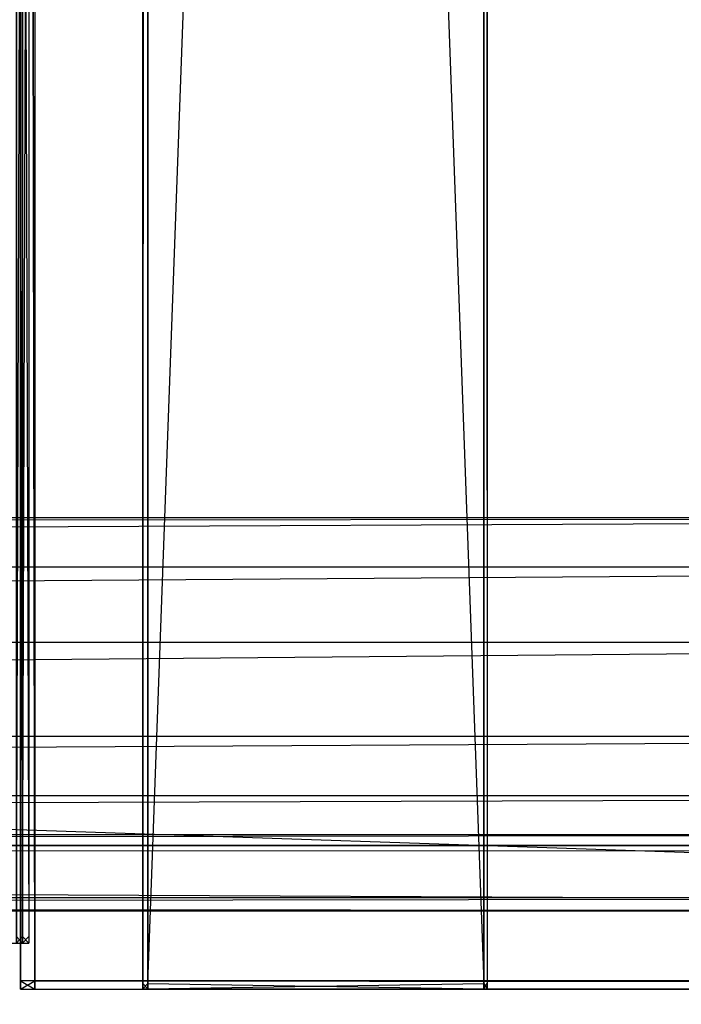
# Model space of a CAD drawing. Extents: x 0 to 1.6, y -0.5 to 0.
# Tile 78 of 182: x 0.4117 to 0.4411, y -0.4783 to -0.4346. Entities that reach past the tile are written whole.
import ezdxf

# ---------------------------------------------------------------- set-up
doc = ezdxf.new("R2010")
doc.units = 0
for name, color, linetype in [('L29_REGALELEMENT_0', 7, 'CONTINUOUS'), ('L34_KORPUS3_2', 7, 'CONTINUOUS'), ('L38_KORPUS2_2___REPLACEMTFOREMP', 7, 'CONTINUOUS'), ('L39_KORPUS2_3___REPLACEMTFOREMP', 7, 'CONTINUOUS'), ('L43_KORPUS2_5___REPLACEMTFOREMP', 7, 'CONTINUOUS'), ('L45_ABDECKPL_0___REPLACEMTFOREM', 7, 'CONTINUOUS')]:
    doc.layers.add(name, color=color, linetype=linetype)

msp = doc.modelspace()

# ---------------------------------------------------------------- linework, layer by layer
at = {"layer": 'L29_REGALELEMENT_0', "color": 40}
for points, invisible_edges in [([(0.411843, -0.475308, 0.347706), (0.411565, -0.3874, 0.347706), (0.411565, -0.475308, 0.347706), (0.411843, -0.475308, 0.347706)], 13), ([(0.411565, -0.3874, 0.347706), (0.411843, -0.475308, 0.347706), (0.411843, -0.3874, 0.347706), (0.411565, -0.3874, 0.347706)], 14), ([(0.411843, -0.3874, 0.007706), (0.411565, -0.475308, 0.007706), (0.411565, -0.3874, 0.007706), (0.411843, -0.3874, 0.007706)], 13), ([(0.411565, -0.475308, 0.007706), (0.411843, -0.3874, 0.007706), (0.411843, -0.475308, 0.007706), (0.411565, -0.475308, 0.007706)], 14), ([(0.412118, -0.475308, 0.347706), (0.411843, -0.3874, 0.347706), (0.411843, -0.475308, 0.347706), (0.412118, -0.475308, 0.347706)], 13), ([(0.411843, -0.3874, 0.347706), (0.412118, -0.475308, 0.347706), (0.412118, -0.3874, 0.347706), (0.411843, -0.3874, 0.347706)], 14), ([(0.412118, -0.3874, 0.007706), (0.411843, -0.475308, 0.007706), (0.411843, -0.3874, 0.007706), (0.412118, -0.3874, 0.007706)], 13), ([(0.411843, -0.475308, 0.007706), (0.412118, -0.3874, 0.007706), (0.412118, -0.475308, 0.007706), (0.411843, -0.475308, 0.007706)], 14), ([(0.412118, -0.475308, 0.007706), (0.412118, -0.3874, 0.008062), (0.412118, -0.475308, 0.008062), (0.412118, -0.475308, 0.007706)], 13), ([(0.412118, -0.3874, 0.008062), (0.412118, -0.475308, 0.007706), (0.412118, -0.3874, 0.007706), (0.412118, -0.3874, 0.008062)], 14), ([(0.412118, -0.475308, 0.008062), (0.412118, -0.3874, 0.34747), (0.412118, -0.475308, 0.34747), (0.412118, -0.475308, 0.008062)], 13), ([(0.412118, -0.3874, 0.34747), (0.412118, -0.475308, 0.008062), (0.412118, -0.3874, 0.008062), (0.412118, -0.3874, 0.34747)], 14), ([(0.412118, -0.475308, 0.34747), (0.412118, -0.3874, 0.347706), (0.412118, -0.475308, 0.347706), (0.412118, -0.475308, 0.34747)], 13), ([(0.412118, -0.3874, 0.347706), (0.412118, -0.475308, 0.34747), (0.412118, -0.3874, 0.34747), (0.412118, -0.3874, 0.347706)], 14), ([(0.411843, -0.475308, 0.007706), (0.411565, -0.475609, 0.007706), (0.411565, -0.475308, 0.007706), (0.411843, -0.475308, 0.007706)], 13), ([(0.411565, -0.475609, 0.007706), (0.411843, -0.475308, 0.007706), (0.411843, -0.475609, 0.007706), (0.411565, -0.475609, 0.007706)], 14), ([(0.411843, -0.475609, 0.347706), (0.411565, -0.475308, 0.347706), (0.411565, -0.475609, 0.347706), (0.411843, -0.475609, 0.347706)], 13), ([(0.411565, -0.475308, 0.347706), (0.411843, -0.475609, 0.347706), (0.411843, -0.475308, 0.347706), (0.411565, -0.475308, 0.347706)], 14), ([(0.412118, -0.475308, 0.007706), (0.411843, -0.475609, 0.007706), (0.411843, -0.475308, 0.007706), (0.412118, -0.475308, 0.007706)], 13), ([(0.411843, -0.475609, 0.007706), (0.412118, -0.475308, 0.007706), (0.412118, -0.475609, 0.007706), (0.411843, -0.475609, 0.007706)], 14), ([(0.412118, -0.475609, 0.347706), (0.411843, -0.475308, 0.347706), (0.411843, -0.475609, 0.347706), (0.412118, -0.475609, 0.347706)], 13), ([(0.411843, -0.475308, 0.347706), (0.412118, -0.475609, 0.347706), (0.412118, -0.475308, 0.347706), (0.411843, -0.475308, 0.347706)], 14), ([(0.412118, -0.475609, 0.007706), (0.412118, -0.475308, 0.008062), (0.412118, -0.475609, 0.008062), (0.412118, -0.475609, 0.007706)], 13), ([(0.412118, -0.475308, 0.008062), (0.412118, -0.475609, 0.007706), (0.412118, -0.475308, 0.007706), (0.412118, -0.475308, 0.008062)], 14), ([(0.412118, -0.475609, 0.008062), (0.412118, -0.475308, 0.34747), (0.412118, -0.475609, 0.34747), (0.412118, -0.475609, 0.008062)], 13), ([(0.412118, -0.475308, 0.34747), (0.412118, -0.475609, 0.008062), (0.412118, -0.475308, 0.008062), (0.412118, -0.475308, 0.34747)], 14), ([(0.412118, -0.475609, 0.34747), (0.412118, -0.475308, 0.347706), (0.412118, -0.475609, 0.347706), (0.412118, -0.475609, 0.34747)], 13), ([(0.412118, -0.475308, 0.347706), (0.412118, -0.475609, 0.34747), (0.412118, -0.475308, 0.34747), (0.412118, -0.475308, 0.347706)], 14), ([(0.411977, -0.475609, 0.347566), (0.408584, -0.475609, 0.344454), (0.408854, -0.475609, 0.344454), (0.411977, -0.475609, 0.347566)], 13), ([(0.408584, -0.475609, 0.344454), (0.411977, -0.475609, 0.347566), (0.411703, -0.475609, 0.347566), (0.408584, -0.475609, 0.344454)], 14), ([(0.408854, -0.475609, 0.011089), (0.411703, -0.475609, 0.007852), (0.411977, -0.475609, 0.007852), (0.408854, -0.475609, 0.011089)], 13), ([(0.411977, -0.475609, 0.34733), (0.408854, -0.475609, 0.344454), (0.408854, -0.475609, 0.344223), (0.411977, -0.475609, 0.34733)], 13), ([(0.408854, -0.475609, 0.344454), (0.411977, -0.475609, 0.34733), (0.411977, -0.475609, 0.347566), (0.408854, -0.475609, 0.344454)], 14), ([(0.411977, -0.475609, 0.34733), (0.408854, -0.475609, 0.011438), (0.411977, -0.475609, 0.008208), (0.411977, -0.475609, 0.34733)], 13), ([(0.408854, -0.475609, 0.011438), (0.411977, -0.475609, 0.34733), (0.408854, -0.475609, 0.344223), (0.408854, -0.475609, 0.011438)], 14), ([(0.411977, -0.475609, 0.008208), (0.408854, -0.475609, 0.011089), (0.411977, -0.475609, 0.007852), (0.411977, -0.475609, 0.008208)], 13), ([(0.408854, -0.475609, 0.011089), (0.411977, -0.475609, 0.008208), (0.408854, -0.475609, 0.011438), (0.408854, -0.475609, 0.011089)], 14), ([(0.411843, -0.475609, 0.347706), (0.411424, -0.475609, 0.347566), (0.411703, -0.475609, 0.347566), (0.411843, -0.475609, 0.347706)], 13), ([(0.411424, -0.475609, 0.347566), (0.411843, -0.475609, 0.347706), (0.411565, -0.475609, 0.347706), (0.411424, -0.475609, 0.347566)], 14), ([(0.411703, -0.475609, 0.007852), (0.411565, -0.475609, 0.007706), (0.411843, -0.475609, 0.007706), (0.411703, -0.475609, 0.007852)], 13), ([(0.412118, -0.475609, 0.347706), (0.411703, -0.475609, 0.347566), (0.411977, -0.475609, 0.347566), (0.412118, -0.475609, 0.347706)], 13), ([(0.411703, -0.475609, 0.347566), (0.412118, -0.475609, 0.347706), (0.411843, -0.475609, 0.347706), (0.411703, -0.475609, 0.347566)], 14), ([(0.411843, -0.475609, 0.007706), (0.411977, -0.475609, 0.007852), (0.411703, -0.475609, 0.007852), (0.411843, -0.475609, 0.007706)], 14), ([(0.411977, -0.475609, 0.007852), (0.411843, -0.475609, 0.007706), (0.412118, -0.475609, 0.007706), (0.411977, -0.475609, 0.007852)], 13), ([(0.412118, -0.475609, 0.008062), (0.411977, -0.475609, 0.007852), (0.412118, -0.475609, 0.007706), (0.412118, -0.475609, 0.008062)], 13), ([(0.411977, -0.475609, 0.007852), (0.412118, -0.475609, 0.008062), (0.411977, -0.475609, 0.008208), (0.411977, -0.475609, 0.007852)], 14), ([(0.412118, -0.475609, 0.34747), (0.411977, -0.475609, 0.008208), (0.412118, -0.475609, 0.008062), (0.412118, -0.475609, 0.34747)], 13), ([(0.411977, -0.475609, 0.008208), (0.412118, -0.475609, 0.34747), (0.411977, -0.475609, 0.34733), (0.411977, -0.475609, 0.008208)], 14), ([(0.412118, -0.475609, 0.34747), (0.411977, -0.475609, 0.347566), (0.411977, -0.475609, 0.34733), (0.412118, -0.475609, 0.34747)], 13), ([(0.411977, -0.475609, 0.347566), (0.412118, -0.475609, 0.34747), (0.412118, -0.475609, 0.347706), (0.411977, -0.475609, 0.347566)], 14)]:
    msp.add_3dface(points, dxfattribs=dict(at, invisible_edges=invisible_edges))
at = {"layer": 'L34_KORPUS3_2', "color": 8}
for points, invisible_edges in [([(0.002909, -0.497407), (0.002912, -0.000595), (0.9, -0.497407), (0.002909, -0.497407)], 15), ([(0.002912, -0.000597, 0.00769), (0.002909, -0.497405, 0.00769), (0.9, -0.497405, 0.00769), (0.002912, -0.000597, 0.00769)], 15), ([(0.9, -0.497407), (0.002912, -0.000595), (0.9, -0.000595), (0.9, -0.497407)], 15), ([(0.002912, -0.000597, 0.00769), (0.9, -0.497405, 0.00769), (0.9, -0.000597, 0.00769), (0.002912, -0.000597, 0.00769)], 11)]:
    msp.add_3dface(points, dxfattribs=dict(at, invisible_edges=invisible_edges))
at = {"layer": 'L38_KORPUS2_2___REPLACEMTFOREMP', "color": 250}
for points, invisible_edges in [([(0.417181, -0.068371, 0.007402), (0.417181, -0.4774, 0.00703), (0.417181, -0.4774, 0.007402), (0.417181, -0.068371, 0.007402)], 13), ([(0.417181, -0.4774, 0.00703), (0.417181, -0.068371, 0.007402), (0.417181, -0.068371, 0.00703), (0.417181, -0.4774, 0.00703)], 14), ([(0.417181, -0.068371, 0.466835), (0.417181, -0.4774, 0.007402), (0.417181, -0.4774, 0.466835), (0.417181, -0.068371, 0.466835)], 13), ([(0.417181, -0.4774, 0.007402), (0.417181, -0.068371, 0.466835), (0.417181, -0.068371, 0.007402), (0.417181, -0.4774, 0.007402)], 14), ([(0.417409, -0.4774, 0.467272), (0.417181, -0.068371, 0.467272), (0.417181, -0.4774, 0.467272), (0.417409, -0.4774, 0.467272)], 13), ([(0.417181, -0.068371, 0.467272), (0.417409, -0.4774, 0.467272), (0.417409, -0.068371, 0.467272), (0.417181, -0.068371, 0.467272)], 14), ([(0.417409, -0.068371, 0.00703), (0.417181, -0.4774, 0.00703), (0.417181, -0.068371, 0.00703), (0.417409, -0.068371, 0.00703)], 13), ([(0.417181, -0.4774, 0.00703), (0.417409, -0.068371, 0.00703), (0.417409, -0.4774, 0.00703), (0.417181, -0.4774, 0.00703)], 14), ([(0.417181, -0.068371, 0.467272), (0.417181, -0.4774, 0.466835), (0.417181, -0.4774, 0.467272), (0.417181, -0.068371, 0.467272)], 13), ([(0.417181, -0.4774, 0.466835), (0.417181, -0.068371, 0.467272), (0.417181, -0.068371, 0.466835), (0.417181, -0.4774, 0.466835)], 14), ([(0.432327, -0.068371, 0.00703), (0.417409, -0.4774, 0.00703), (0.417409, -0.068371, 0.00703), (0.432327, -0.068371, 0.00703)], 13), ([(0.417409, -0.4774, 0.00703), (0.432327, -0.068371, 0.00703), (0.432327, -0.4774, 0.00703), (0.417409, -0.4774, 0.00703)], 14), ([(0.432327, -0.4774, 0.467272), (0.417409, -0.068371, 0.467272), (0.417409, -0.4774, 0.467272), (0.432327, -0.4774, 0.467272)], 13), ([(0.417409, -0.068371, 0.467272), (0.432327, -0.4774, 0.467272), (0.432327, -0.068371, 0.467272), (0.417409, -0.068371, 0.467272)], 14), ([(0.432472, -0.068371, 0.00703), (0.432327, -0.4774, 0.00703), (0.432327, -0.068371, 0.00703), (0.432472, -0.068371, 0.00703)], 13), ([(0.432327, -0.4774, 0.00703), (0.432472, -0.068371, 0.00703), (0.432472, -0.4774, 0.00703), (0.432327, -0.4774, 0.00703)], 14), ([(0.432472, -0.4774, 0.467272), (0.432327, -0.068371, 0.467272), (0.432327, -0.4774, 0.467272), (0.432472, -0.4774, 0.467272)], 13), ([(0.432327, -0.068371, 0.467272), (0.432472, -0.4774, 0.467272), (0.432472, -0.068371, 0.467272), (0.432327, -0.068371, 0.467272)], 14), ([(0.432472, -0.4774, 0.00703), (0.432472, -0.068371, 0.007402), (0.432472, -0.4774, 0.007402), (0.432472, -0.4774, 0.00703)], 13), ([(0.432472, -0.068371, 0.007402), (0.432472, -0.4774, 0.00703), (0.432472, -0.068371, 0.00703), (0.432472, -0.068371, 0.007402)], 14), ([(0.432472, -0.4774, 0.007402), (0.432472, -0.068371, 0.466835), (0.432472, -0.4774, 0.466835), (0.432472, -0.4774, 0.007402)], 13), ([(0.432472, -0.068371, 0.466835), (0.432472, -0.4774, 0.007402), (0.432472, -0.068371, 0.007402), (0.432472, -0.068371, 0.466835)], 14), ([(0.432472, -0.4774, 0.466835), (0.432472, -0.068371, 0.467272), (0.432472, -0.4774, 0.467272), (0.432472, -0.4774, 0.466835)], 13), ([(0.432472, -0.068371, 0.467272), (0.432472, -0.4774, 0.466835), (0.432472, -0.068371, 0.466835), (0.432472, -0.068371, 0.467272)], 14), ([(0.417181, -0.4774, 0.007402), (0.417181, -0.477644, 0.00703), (0.417181, -0.477644, 0.007402), (0.417181, -0.4774, 0.007402)], 13), ([(0.417181, -0.477644, 0.00703), (0.417181, -0.4774, 0.007402), (0.417181, -0.4774, 0.00703), (0.417181, -0.477644, 0.00703)], 14), ([(0.417181, -0.4774, 0.466835), (0.417181, -0.477644, 0.007402), (0.417181, -0.477644, 0.466835), (0.417181, -0.4774, 0.466835)], 13), ([(0.417181, -0.477644, 0.007402), (0.417181, -0.4774, 0.466835), (0.417181, -0.4774, 0.007402), (0.417181, -0.477644, 0.007402)], 14), ([(0.417181, -0.4774, 0.467272), (0.417181, -0.477644, 0.466835), (0.417181, -0.477644, 0.467272), (0.417181, -0.4774, 0.467272)], 13), ([(0.417181, -0.477644, 0.466835), (0.417181, -0.4774, 0.467272), (0.417181, -0.4774, 0.466835), (0.417181, -0.477644, 0.466835)], 14), ([(0.417409, -0.4774, 0.00703), (0.417181, -0.477644, 0.00703), (0.417181, -0.4774, 0.00703), (0.417409, -0.4774, 0.00703)], 13), ([(0.417181, -0.477644, 0.00703), (0.417409, -0.4774, 0.00703), (0.417409, -0.477644, 0.00703), (0.417181, -0.477644, 0.00703)], 14), ([(0.417409, -0.477644, 0.467272), (0.417181, -0.4774, 0.467272), (0.417181, -0.477644, 0.467272), (0.417409, -0.477644, 0.467272)], 13), ([(0.417181, -0.4774, 0.467272), (0.417409, -0.477644, 0.467272), (0.417409, -0.4774, 0.467272), (0.417181, -0.4774, 0.467272)], 14), ([(0.432327, -0.477644, 0.467272), (0.417409, -0.4774, 0.467272), (0.417409, -0.477644, 0.467272), (0.432327, -0.477644, 0.467272)], 13), ([(0.417409, -0.4774, 0.467272), (0.432327, -0.477644, 0.467272), (0.432327, -0.4774, 0.467272), (0.417409, -0.4774, 0.467272)], 14), ([(0.432327, -0.4774, 0.00703), (0.417409, -0.477644, 0.00703), (0.417409, -0.4774, 0.00703), (0.432327, -0.4774, 0.00703)], 13), ([(0.417409, -0.477644, 0.00703), (0.432327, -0.4774, 0.00703), (0.432327, -0.477644, 0.00703), (0.417409, -0.477644, 0.00703)], 14), ([(0.432472, -0.477644, 0.467272), (0.432327, -0.4774, 0.467272), (0.432327, -0.477644, 0.467272), (0.432472, -0.477644, 0.467272)], 13), ([(0.432327, -0.4774, 0.467272), (0.432472, -0.477644, 0.467272), (0.432472, -0.4774, 0.467272), (0.432327, -0.4774, 0.467272)], 14), ([(0.432472, -0.4774, 0.00703), (0.432327, -0.477644, 0.00703), (0.432327, -0.4774, 0.00703), (0.432472, -0.4774, 0.00703)], 13), ([(0.432327, -0.477644, 0.00703), (0.432472, -0.4774, 0.00703), (0.432472, -0.477644, 0.00703), (0.432327, -0.477644, 0.00703)], 14), ([(0.432472, -0.477644, 0.00703), (0.432472, -0.4774, 0.007402), (0.432472, -0.477644, 0.007402), (0.432472, -0.477644, 0.00703)], 13), ([(0.432472, -0.4774, 0.007402), (0.432472, -0.477644, 0.00703), (0.432472, -0.4774, 0.00703), (0.432472, -0.4774, 0.007402)], 14), ([(0.432472, -0.477644, 0.007402), (0.432472, -0.4774, 0.466835), (0.432472, -0.477644, 0.466835), (0.432472, -0.477644, 0.007402)], 13), ([(0.432472, -0.4774, 0.466835), (0.432472, -0.477644, 0.007402), (0.432472, -0.4774, 0.007402), (0.432472, -0.4774, 0.466835)], 14), ([(0.432472, -0.477644, 0.466835), (0.432472, -0.4774, 0.467272), (0.432472, -0.477644, 0.467272), (0.432472, -0.477644, 0.466835)], 13), ([(0.432472, -0.4774, 0.467272), (0.432472, -0.477644, 0.466835), (0.432472, -0.4774, 0.466835), (0.432472, -0.4774, 0.467272)], 14), ([(0.417409, -0.477644, 0.007402), (0.417181, -0.477644, 0.00703), (0.417409, -0.477644, 0.00703), (0.417409, -0.477644, 0.007402)], 13), ([(0.417181, -0.477644, 0.00703), (0.417409, -0.477644, 0.007402), (0.417181, -0.477644, 0.007402), (0.417181, -0.477644, 0.00703)], 14), ([(0.417409, -0.477644, 0.466835), (0.417181, -0.477644, 0.007402), (0.417409, -0.477644, 0.007402), (0.417409, -0.477644, 0.466835)], 13), ([(0.417181, -0.477644, 0.007402), (0.417409, -0.477644, 0.466835), (0.417181, -0.477644, 0.466835), (0.417181, -0.477644, 0.007402)], 14), ([(0.417409, -0.477644, 0.467272), (0.417181, -0.477644, 0.466835), (0.417409, -0.477644, 0.466835), (0.417409, -0.477644, 0.467272)], 13), ([(0.417181, -0.477644, 0.466835), (0.417409, -0.477644, 0.467272), (0.417181, -0.477644, 0.467272), (0.417181, -0.477644, 0.466835)], 14), ([(0.432327, -0.477644, 0.007402), (0.417409, -0.477644, 0.00703), (0.432327, -0.477644, 0.00703), (0.432327, -0.477644, 0.007402)], 13), ([(0.417409, -0.477644, 0.00703), (0.432327, -0.477644, 0.007402), (0.417409, -0.477644, 0.007402), (0.417409, -0.477644, 0.00703)], 14), ([(0.432327, -0.477644, 0.466835), (0.417409, -0.477644, 0.007402), (0.432327, -0.477644, 0.007402), (0.432327, -0.477644, 0.466835)], 13), ([(0.417409, -0.477644, 0.007402), (0.432327, -0.477644, 0.466835), (0.417409, -0.477644, 0.466835), (0.417409, -0.477644, 0.007402)], 14), ([(0.432327, -0.477644, 0.467272), (0.417409, -0.477644, 0.466835), (0.432327, -0.477644, 0.466835), (0.432327, -0.477644, 0.467272)], 13), ([(0.417409, -0.477644, 0.466835), (0.432327, -0.477644, 0.467272), (0.417409, -0.477644, 0.467272), (0.417409, -0.477644, 0.466835)], 14), ([(0.432472, -0.477644, 0.007402), (0.432327, -0.477644, 0.00703), (0.432472, -0.477644, 0.00703), (0.432472, -0.477644, 0.007402)], 13), ([(0.432327, -0.477644, 0.00703), (0.432472, -0.477644, 0.007402), (0.432327, -0.477644, 0.007402), (0.432327, -0.477644, 0.00703)], 14), ([(0.432472, -0.477644, 0.466835), (0.432327, -0.477644, 0.007402), (0.432472, -0.477644, 0.007402), (0.432472, -0.477644, 0.466835)], 13), ([(0.432327, -0.477644, 0.007402), (0.432472, -0.477644, 0.466835), (0.432327, -0.477644, 0.466835), (0.432327, -0.477644, 0.007402)], 14), ([(0.432472, -0.477644, 0.467272), (0.432327, -0.477644, 0.466835), (0.432472, -0.477644, 0.466835), (0.432472, -0.477644, 0.467272)], 13), ([(0.432327, -0.477644, 0.466835), (0.432472, -0.477644, 0.467272), (0.432327, -0.477644, 0.467272), (0.432327, -0.477644, 0.466835)], 14)]:
    msp.add_3dface(points, dxfattribs=dict(at, invisible_edges=invisible_edges))
at = {"layer": 'L39_KORPUS2_3___REPLACEMTFOREMP', "color": 250}
for points, invisible_edges in [([(0.02052, -0.456715, 0.473584), (0.5, -0.456715, 0.472817), (0.02052, -0.456715, 0.472817), (0.02052, -0.456715, 0.473584)], 13), ([(0.5, -0.456715, 0.472817), (0.02052, -0.456715, 0.473584), (0.5, -0.456715, 0.473584), (0.5, -0.456715, 0.472817)], 14), ([(0.5, -0.456715, 0.472817), (0.02052, -0.457221, 0.472817), (0.02052, -0.456715, 0.472817), (0.5, -0.456715, 0.472817)], 13), ([(0.02052, -0.457221, 0.472817), (0.5, -0.456715, 0.472817), (0.5, -0.457221, 0.472817), (0.02052, -0.457221, 0.472817)], 14), ([(0.02052, -0.458902, 0.527803), (0.5, -0.456715, 0.524414), (0.02052, -0.456715, 0.524414), (0.02052, -0.458902, 0.527803)], 13), ([(0.5, -0.456715, 0.524414), (0.02052, -0.458902, 0.527803), (0.5, -0.458902, 0.527803), (0.5, -0.456715, 0.524414)], 14), ([(0.02052, -0.456715, 0.520115), (0.5, -0.456715, 0.473584), (0.02052, -0.456715, 0.473584), (0.02052, -0.456715, 0.520115)], 13), ([(0.5, -0.456715, 0.473584), (0.02052, -0.456715, 0.520115), (0.5, -0.456715, 0.520115), (0.5, -0.456715, 0.473584)], 14), ([(0.02052, -0.456715, 0.524414), (0.5, -0.456715, 0.520115), (0.02052, -0.456715, 0.520115), (0.02052, -0.456715, 0.524414)], 13), ([(0.5, -0.456715, 0.520115), (0.02052, -0.456715, 0.524414), (0.5, -0.456715, 0.524414), (0.5, -0.456715, 0.520115)], 14), ([(0.02052, -0.457221, 0.472817), (0.5, -0.473592, 0.472817), (0.02052, -0.473592, 0.472817), (0.02052, -0.457221, 0.472817)], 13), ([(0.5, -0.473592, 0.472817), (0.02052, -0.457221, 0.472817), (0.5, -0.457221, 0.472817), (0.5, -0.473592, 0.472817)], 14), ([(0.02052, -0.462259, 0.533004), (0.5, -0.458902, 0.527803), (0.02052, -0.458902, 0.527803), (0.02052, -0.462259, 0.533004)], 13), ([(0.5, -0.458902, 0.527803), (0.02052, -0.462259, 0.533004), (0.5, -0.462259, 0.533004), (0.5, -0.458902, 0.527803)], 14), ([(0.02052, -0.466422, 0.542125), (0.5, -0.462259, 0.533004), (0.02052, -0.462259, 0.533004), (0.02052, -0.466422, 0.542125)], 13), ([(0.5, -0.462259, 0.533004), (0.02052, -0.466422, 0.542125), (0.5, -0.466422, 0.542125), (0.5, -0.462259, 0.533004)], 14), ([(0.02052, -0.46906, 0.553784), (0.5, -0.466422, 0.542125), (0.02052, -0.466422, 0.542125), (0.02052, -0.46906, 0.553784)], 13), ([(0.5, -0.466422, 0.542125), (0.02052, -0.46906, 0.553784), (0.5, -0.46906, 0.553784), (0.5, -0.466422, 0.542125)], 14), ([(0.02052, -0.47079, 0.565518), (0.5, -0.46906, 0.553784), (0.02052, -0.46906, 0.553784), (0.02052, -0.47079, 0.565518)], 13), ([(0.5, -0.46906, 0.553784), (0.02052, -0.47079, 0.565518), (0.5, -0.47079, 0.565518), (0.5, -0.46906, 0.553784)], 14), ([(0.02052, -0.471275, 0.57516), (0.5, -0.47079, 0.565518), (0.02052, -0.47079, 0.565518), (0.02052, -0.471275, 0.57516)], 13), ([(0.5, -0.47079, 0.565518), (0.02052, -0.471275, 0.57516), (0.5, -0.471275, 0.57516), (0.5, -0.47079, 0.565518)], 14), ([(0.02052, -0.471318, 0.576011), (0.5, -0.471275, 0.57516), (0.02052, -0.471275, 0.57516), (0.02052, -0.471318, 0.576011)], 13), ([(0.5, -0.471275, 0.57516), (0.02052, -0.471318, 0.576011), (0.5, -0.471318, 0.576011), (0.5, -0.471275, 0.57516)], 14), ([(0.5, -0.471542, 0.576011), (0.02052, -0.471318, 0.576011), (0.02052, -0.471542, 0.576011), (0.5, -0.471542, 0.576011)], 13), ([(0.02052, -0.471318, 0.576011), (0.5, -0.471542, 0.576011), (0.5, -0.471318, 0.576011), (0.02052, -0.471318, 0.576011)], 14), ([(0.5, -0.473886, 0.576011), (0.02052, -0.471542, 0.576011), (0.02052, -0.473886, 0.576011), (0.5, -0.473886, 0.576011)], 13), ([(0.02052, -0.471542, 0.576011), (0.5, -0.473886, 0.576011), (0.5, -0.471542, 0.576011), (0.02052, -0.471542, 0.576011)], 14), ([(0.5, -0.473592, 0.472817), (0.02052, -0.474171, 0.472817), (0.02052, -0.473592, 0.472817), (0.5, -0.473592, 0.472817)], 13), ([(0.02052, -0.474171, 0.472817), (0.5, -0.473592, 0.472817), (0.5, -0.474171, 0.472817), (0.02052, -0.474171, 0.472817)], 14), ([(0.5, -0.474171, 0.576011), (0.02052, -0.473886, 0.576011), (0.02052, -0.474171, 0.576011), (0.5, -0.474171, 0.576011)], 13), ([(0.02052, -0.473886, 0.576011), (0.5, -0.474171, 0.576011), (0.5, -0.473886, 0.576011), (0.02052, -0.473886, 0.576011)], 14), ([(0.5, -0.474171, 0.47378), (0.02052, -0.474171, 0.472817), (0.5, -0.474171, 0.472817), (0.5, -0.474171, 0.47378)], 13), ([(0.02052, -0.474171, 0.472817), (0.5, -0.474171, 0.47378), (0.02052, -0.474171, 0.47378), (0.02052, -0.474171, 0.472817)], 14), ([(0.5, -0.474171, 0.575409), (0.02052, -0.474171, 0.47378), (0.5, -0.474171, 0.47378), (0.5, -0.474171, 0.575409)], 13), ([(0.02052, -0.474171, 0.47378), (0.5, -0.474171, 0.575409), (0.02052, -0.474171, 0.575409), (0.02052, -0.474171, 0.47378)], 14), ([(0.5, -0.474171, 0.576011), (0.02052, -0.474171, 0.575409), (0.5, -0.474171, 0.575409), (0.5, -0.474171, 0.576011)], 13), ([(0.02052, -0.474171, 0.575409), (0.5, -0.474171, 0.576011), (0.02052, -0.474171, 0.576011), (0.02052, -0.474171, 0.575409)], 14)]:
    msp.add_3dface(points, dxfattribs=dict(at, invisible_edges=invisible_edges))
at = {"layer": 'L43_KORPUS2_5___REPLACEMTFOREMP', "color": 250}
for points, invisible_edges in [([(0.411741, -0.068446, 0.024322), (0.411741, -0.477287, 0.023923), (0.411741, -0.477287, 0.024322), (0.411741, -0.068446, 0.024322)], 13), ([(0.411741, -0.477287, 0.023923), (0.411741, -0.068446, 0.024322), (0.411741, -0.068446, 0.023923), (0.411741, -0.477287, 0.023923)], 14), ([(0.411741, -0.477287, 0.023923), (0.411741, -0.068446, 0.00749), (0.411741, -0.477287, 0.00749), (0.411741, -0.477287, 0.023923)], 13), ([(0.411741, -0.068446, 0.00749), (0.411741, -0.477287, 0.023923), (0.411741, -0.068446, 0.023923), (0.411741, -0.068446, 0.00749)], 14), ([(0.411741, -0.068446, 0.00749), (0.411741, -0.477287, 0.006866), (0.411741, -0.477287, 0.00749), (0.411741, -0.068446, 0.00749)], 13), ([(0.411741, -0.477287, 0.006866), (0.411741, -0.068446, 0.00749), (0.411741, -0.068446, 0.006866), (0.411741, -0.477287, 0.006866)], 14), ([(0.412383, -0.477287, 0.024322), (0.411741, -0.068446, 0.024322), (0.411741, -0.477287, 0.024322), (0.412383, -0.477287, 0.024322)], 13), ([(0.411741, -0.068446, 0.024322), (0.412383, -0.477287, 0.024322), (0.412383, -0.068446, 0.024322), (0.411741, -0.068446, 0.024322)], 14), ([(0.411741, -0.068446, 0.006866), (0.412383, -0.477287, 0.006866), (0.411741, -0.477287, 0.006866), (0.411741, -0.068446, 0.006866)], 13), ([(0.412383, -0.477287, 0.006866), (0.411741, -0.068446, 0.006866), (0.412383, -0.068446, 0.006866), (0.412383, -0.477287, 0.006866)], 14), ([(0.412383, -0.068446, 0.006866), (0.943741, -0.477287, 0.006866), (0.412383, -0.477287, 0.006866), (0.412383, -0.068446, 0.006866)], 13), ([(0.943741, -0.477287, 0.006866), (0.412383, -0.068446, 0.006866), (0.943741, -0.068446, 0.006866), (0.943741, -0.477287, 0.006866)], 14), ([(0.943741, -0.477287, 0.024322), (0.412383, -0.068446, 0.024322), (0.412383, -0.477287, 0.024322), (0.943741, -0.477287, 0.024322)], 13), ([(0.412383, -0.068446, 0.024322), (0.943741, -0.477287, 0.024322), (0.943741, -0.068446, 0.024322), (0.412383, -0.068446, 0.024322)], 14), ([(0.411741, -0.477287, 0.024322), (0.411741, -0.477649, 0.023923), (0.411741, -0.477649, 0.024322), (0.411741, -0.477287, 0.024322)], 13), ([(0.411741, -0.477649, 0.023923), (0.411741, -0.477287, 0.024322), (0.411741, -0.477287, 0.023923), (0.411741, -0.477649, 0.023923)], 14), ([(0.411741, -0.477649, 0.023923), (0.411741, -0.477287, 0.00749), (0.411741, -0.477649, 0.00749), (0.411741, -0.477649, 0.023923)], 13), ([(0.411741, -0.477287, 0.00749), (0.411741, -0.477649, 0.023923), (0.411741, -0.477287, 0.023923), (0.411741, -0.477287, 0.00749)], 14), ([(0.412383, -0.477287, 0.006866), (0.411741, -0.477649, 0.006866), (0.411741, -0.477287, 0.006866), (0.412383, -0.477287, 0.006866)], 13), ([(0.411741, -0.477649, 0.006866), (0.412383, -0.477287, 0.006866), (0.412383, -0.477649, 0.006866), (0.411741, -0.477649, 0.006866)], 14), ([(0.412383, -0.477649, 0.024322), (0.411741, -0.477287, 0.024322), (0.411741, -0.477649, 0.024322), (0.412383, -0.477649, 0.024322)], 13), ([(0.411741, -0.477287, 0.024322), (0.412383, -0.477649, 0.024322), (0.412383, -0.477287, 0.024322), (0.411741, -0.477287, 0.024322)], 14), ([(0.411741, -0.477287, 0.00749), (0.411741, -0.477649, 0.006866), (0.411741, -0.477649, 0.00749), (0.411741, -0.477287, 0.00749)], 13), ([(0.411741, -0.477649, 0.006866), (0.411741, -0.477287, 0.00749), (0.411741, -0.477287, 0.006866), (0.411741, -0.477649, 0.006866)], 14), ([(0.943741, -0.477649, 0.024322), (0.412383, -0.477287, 0.024322), (0.412383, -0.477649, 0.024322), (0.943741, -0.477649, 0.024322)], 13), ([(0.412383, -0.477287, 0.024322), (0.943741, -0.477649, 0.024322), (0.943741, -0.477287, 0.024322), (0.412383, -0.477287, 0.024322)], 14), ([(0.943741, -0.477287, 0.006866), (0.412383, -0.477649, 0.006866), (0.412383, -0.477287, 0.006866), (0.943741, -0.477287, 0.006866)], 13), ([(0.412383, -0.477649, 0.006866), (0.943741, -0.477287, 0.006866), (0.943741, -0.477649, 0.006866), (0.412383, -0.477649, 0.006866)], 14), ([(0.412383, -0.477649, 0.023923), (0.411741, -0.477649, 0.00749), (0.412383, -0.477649, 0.00749), (0.412383, -0.477649, 0.023923)], 13), ([(0.411741, -0.477649, 0.00749), (0.412383, -0.477649, 0.023923), (0.411741, -0.477649, 0.023923), (0.411741, -0.477649, 0.00749)], 14), ([(0.412383, -0.477649, 0.00749), (0.411741, -0.477649, 0.006866), (0.412383, -0.477649, 0.006866), (0.412383, -0.477649, 0.00749)], 13), ([(0.411741, -0.477649, 0.006866), (0.412383, -0.477649, 0.00749), (0.411741, -0.477649, 0.00749), (0.411741, -0.477649, 0.006866)], 14), ([(0.412383, -0.477649, 0.024322), (0.411741, -0.477649, 0.023923), (0.412383, -0.477649, 0.023923), (0.412383, -0.477649, 0.024322)], 13), ([(0.411741, -0.477649, 0.023923), (0.412383, -0.477649, 0.024322), (0.411741, -0.477649, 0.024322), (0.411741, -0.477649, 0.023923)], 14), ([(0.943741, -0.477649, 0.00749), (0.412383, -0.477649, 0.023923), (0.412383, -0.477649, 0.00749), (0.943741, -0.477649, 0.00749)], 13), ([(0.412383, -0.477649, 0.023923), (0.943741, -0.477649, 0.00749), (0.943741, -0.477649, 0.023923), (0.412383, -0.477649, 0.023923)], 14), ([(0.943741, -0.477649, 0.006866), (0.412383, -0.477649, 0.00749), (0.412383, -0.477649, 0.006866), (0.943741, -0.477649, 0.006866)], 13), ([(0.412383, -0.477649, 0.00749), (0.943741, -0.477649, 0.006866), (0.943741, -0.477649, 0.00749), (0.412383, -0.477649, 0.00749)], 14), ([(0.943741, -0.477649, 0.023923), (0.412383, -0.477649, 0.024322), (0.412383, -0.477649, 0.023923), (0.943741, -0.477649, 0.023923)], 13), ([(0.412383, -0.477649, 0.024322), (0.943741, -0.477649, 0.023923), (0.943741, -0.477649, 0.024322), (0.412383, -0.477649, 0.024322)], 14)]:
    msp.add_3dface(points, dxfattribs=dict(at, invisible_edges=invisible_edges))
at = {"layer": 'L45_ABDECKPL_0___REPLACEMTFOREM', "color": 39, "invisible_edges": 15}
for points in [[(0.001665, -0.501188, 0.590716), (0.001616, -0.002369, 0.590716), (0.471779, -0.002369, 0.590716), (0.001665, -0.501188, 0.590716)], [(0.001616, -0.002372, 0.602705), (0.001665, -0.501185, 0.602705), (0.475865, -0.002372, 0.602705), (0.001616, -0.002372, 0.602705)], [(0.001665, -0.501188, 0.590716), (0.471779, -0.002369, 0.590716), (0.471779, -0.501188, 0.590716), (0.001665, -0.501188, 0.590716)], [(0.475865, -0.002372, 0.602705), (0.001665, -0.501185, 0.602705), (0.471779, -0.501185, 0.602705), (0.475865, -0.002372, 0.602705)]]:
    msp.add_3dface(points, dxfattribs=at)

doc.saveas('drawing.dxf')
